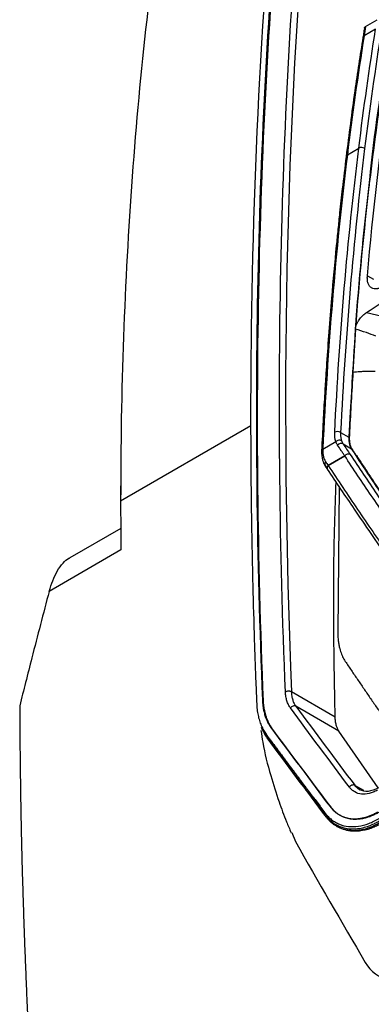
# Model space of a CAD drawing. Header units: millimetres. Extents: x 156812 to 157936, y 112087 to 113571.
# Tile 69 of 204: x 157664 to 157707, y 112329 to 112447. Entities that reach past the tile are written whole.
import ezdxf

# ---------------------------------------------------------------- set-up
doc = ezdxf.new("R2010")
doc.units = ezdxf.units.MM

msp = doc.modelspace()

# ---------------------------------------------------------------- linework, layer by layer
at = {"color": 7, "linetype": 'Continuous', "lineweight": 25}
for p, q in [((157705.95, 112446.63), (157707.33, 112447.42)), ((157707.15, 112446.3), (157705.77, 112445.51)), ((157703.75, 112431.19), (157705.13, 112431.99)), ((157706.17, 112416.64), (157706.88, 112416.23)), ((157704.78, 112411.34), (157704.81, 112411.36)), ((157706.04, 112412.2), (157708.45, 112411.64)), ((157704.7, 112410.39), (157704.74, 112410.41)), ((157704.7, 112410.2), (157704.74, 112410.22)), ((157692.12, 112398.57), (157676.47, 112389.53)), ((157702.94, 112397.79), (157703.94, 112397.21)), ((157700.79, 112395.78), (157702.37, 112396.68)), ((157703.24, 112396.41), (157704.24, 112395.83)), ((157700.65, 112395.6), (157700.65, 112395.56)), ((157700.79, 112395.37), (157700.81, 112395.57)), ((157703.43, 112394.97), (157701.43, 112393.82)), ((157701.43, 112393.82), (157703.43, 112394.97)), ((157701.19, 112393.65), (157701.03, 112394.02)), ((157701.07, 112393.75), (157701.36, 112393.32)), ((157676.48, 112391.71), (157676.48, 112390.28)), ((157702.76, 112391.3), (157702.59, 112373.76)), ((157676.48, 112386.25), (157670.35, 112382.72)), ((157676.5, 112383.65), (157667.87, 112378.67)), ((157696.89, 112369.58), (157697.01, 112366.59)), ((157702.28, 112363.55), (157697.01, 112366.59)), ((157693.66, 112365.49), (157693.54, 112365.56)), ((157702.74, 112361.85), (157697.56, 112364.84)), ((157694.68, 112362.21), (157694.56, 112362.28)), ((157707.47, 112355.02), (157702.74, 112361.85)), ((157705.74, 112354.7), (157704.64, 112355.33)), ((157704.64, 112355.33), (157705.24, 112354.8)), ((157701.79, 112352.71), (157701.67, 112352.77)), ((157697.07, 112349.66), (157697.51, 112348.56))]:
    msp.add_line(p, q, dxfattribs=at)
at = {"color": 7, "linetype": 'Continuous', "lineweight": 25, "flags": 128}
for points in [[(157698.79, 112462.98), (157698.14, 112454.42), (157697.38, 112442.24), (157696.82, 112429.93), (157696.45, 112417.49), (157696.29, 112404.94), (157696.33, 112392.27), (157696.57, 112379.48), (157696.89, 112369.58)], [(157700.65, 112395.56), (157700.65, 112395.56), (157700.65, 112395.54)], [(157701.33, 112393.38), (157701.36, 112393.32), (157701.4, 112393.27)]]:
    msp.add_lwpolyline(points, dxfattribs=at)
at = {"color": 7, "linetype": 'Continuous', "lineweight": 25}
for centre, radius, start, end in [((158087.54, 112382.61), 383.84, 170.5403, 175.707), ((157705.89, 112445.27), 0.27, 116.4784, 172.0374), ((157705.44, 112431.37), 0.693, 55.1541, 116.409), ((157703.86, 112430.95), 0.265, 116.0529, 172.7915), ((158117.94, 112379.86), 414.36, 175.6434, 175.7751), ((157702.57, 112397.16), 0.734, 59.3937, 116.9806), ((157703, 112395.92), 0.538, 64.2902, 142.3177), ((157700.92, 112395.53), 0.27, 116.8186, 174.4657), ((157703.86, 112394.64), 0.538, 64.4451, 142.4737), ((157703.86, 112394.64), 0.538, 64.4038, 142.4322), ((157703.87, 112394.95), 0.438, 177.5405, 177.6072), ((157701.73, 112393.52), 0.424, 141.7569, 198.4094), ((157701.71, 112393.52), 0.399, 140.1778, 211.1983), ((157701.87, 112393.45), 0.57, 140.0498, 144.6537), ((157701.87, 112393.45), 0.57, 140.0172, 144.7501), ((157701.63, 112393.44), 0.414, 124.2112, 124.3304), ((157701.87, 112393.8), 0.438, 177.5405, 177.6072), ((157701.78, 112393.59), 0.5, 213.6869, 213.7263)]:
    msp.add_arc(centre, radius, start, end, dxfattribs=at)
for points in [[(157695.96, 112475.81), (157693.68, 112453.96), (157692.41, 112431.38), (157692.16, 112408.2)], [(157708.95, 112445.71), (157707.09, 112434.62), (157705.71, 112423.15), (157704.81, 112411.36)], [(157705.13, 112431.99), (157705.72, 112436.82), (157706.4, 112441.59), (157707.15, 112446.3)], [(157705.95, 112446.63), (157705.89, 112446.26), (157705.83, 112445.88), (157705.77, 112445.51)], [(157707.85, 112446.24), (157707.1, 112441.53), (157706.43, 112436.76), (157705.83, 112431.93)], [(157705.77, 112445.51), (157705.02, 112440.8), (157704.34, 112436.02), (157703.75, 112431.19)], [(157706.17, 112416.64), (157706.84, 112424.34), (157707.72, 112431.9), (157708.8, 112439.3)], [(157702.23, 112397.81), (157702.81, 112409.46), (157703.76, 112420.88), (157705.13, 112431.99)], [(157705.83, 112431.93), (157704.47, 112420.83), (157703.52, 112409.43), (157702.94, 112397.79)], [(157703.75, 112431.19), (157702.33, 112419.69), (157701.37, 112407.87), (157700.8, 112395.8)], [(157704.81, 112411.36), (157704.79, 112411.04), (157704.76, 112410.73), (157704.74, 112410.41)], [(157704.7, 112410.2), (157704.41, 112405.55), (157704.15, 112401.22), (157703.94, 112397.21)], [(157704.74, 112410.22), (157704.63, 112408.46), (157704.52, 112406.75), (157704.42, 112405.05)], [(157704.7, 112410.39), (157704.71, 112410.32), (157704.71, 112410.26), (157704.7, 112410.2)], [(157704.74, 112410.22), (157704.74, 112410.28), (157704.74, 112410.34), (157704.74, 112410.41)], [(157702.37, 112396.68), (157702.26, 112397.01), (157702.21, 112397.39), (157702.23, 112397.81)], [(157703.24, 112396.41), (157703.52, 112395.98), (157703.8, 112395.56), (157704.09, 112395.13)], [(157700.8, 112395.8), (157700.8, 112395.79), (157700.8, 112395.78), (157700.79, 112395.78)], [(157676.47, 112389.53), (157676.47, 112387.55), (157676.48, 112385.59), (157676.5, 112383.65)], [(157667.87, 112378.67), (157667.17, 112376.01), (157666.47, 112373.34), (157665.78, 112370.66)], [(157703.99, 112355.13), (157701.59, 112358.31), (157699.23, 112361.49), (157696.9, 112364.64)], [(157697.56, 112364.84), (157699.89, 112361.69), (157702.25, 112358.52), (157704.64, 112355.34)], [(157694.56, 112362.28), (157696.9, 112359.13), (157699.27, 112355.96), (157701.67, 112352.77)], [(157701.79, 112352.71), (157699.39, 112355.89), (157697.02, 112359.06), (157694.68, 112362.21)], [(157701.23, 112351.51), (157698.82, 112354.7), (157696.45, 112357.88), (157694.11, 112361.04)], [(157704.64, 112355.34), (157704.64, 112355.34), (157704.64, 112355.33), (157704.64, 112355.33)], [(157697.5, 112348.56), (157700.24, 112343.76), (157703.04, 112338.91), (157705.91, 112334.03)]]:
    msp.add_open_spline(points, degree=3, dxfattribs=at)
for points, knots in [([(157696.3, 112366.56), (157695.59, 112383.83), (157695.4, 112400.82), (157696.09, 112434.15), (157696.97, 112450.49), (157698.39, 112466.47)], [0, 0, 0, 0, 0.5, 0.5, 1, 1, 1, 1]), ([(157682.05, 112465.76), (157680.19, 112453.71), (157678.79, 112441.3), (157676.93, 112415.87), (157676.46, 112402.83), (157676.47, 112389.53)], [0, 0, 0, 0, 0.5, 0.5, 1, 1, 1, 1]), ([(157695.61, 112465.07), (157694.2, 112449.16), (157693.32, 112432.87), (157692.63, 112399.66), (157692.82, 112382.73), (157693.54, 112365.56)], [0, 0, 0, 0, 0.5, 0.5, 1, 1, 1, 1]), ([(157693.66, 112365.49), (157692.95, 112382.66), (157692.77, 112399.58), (157693.48, 112432.78), (157694.37, 112449.07), (157695.78, 112464.97)], [0, 0, 0, 0, 0.5, 0.5, 1, 1, 1, 1]), ([(157692.16, 112408.2), (157692.15, 112407.42), (157692.14, 112405.86), (157692.12, 112403.52), (157692.11, 112401.17), (157692.11, 112398.82), (157692.12, 112396.46), (157692.13, 112394.11), (157692.15, 112391.74), (157692.18, 112389.38), (157692.21, 112387.01), (157692.27, 112383.69), (157692.37, 112378.93), (157692.51, 112373.94), (157692.66, 112369.69), (157692.74, 112367.44), (157692.81, 112365.95), (157692.83, 112365.32), (157692.86, 112364.82), (157692.89, 112364.46), (157692.94, 112364.11), (157693.02, 112363.66), (157693.16, 112363.12), (157693.35, 112362.62), (157693.52, 112362.24), (157693.67, 112361.97), (157693.82, 112361.72), (157694.01, 112361.46), (157694.21, 112361.18), (157694.43, 112360.89), (157694.65, 112360.6), (157694.87, 112360.3), (157695.09, 112360.01), (157695.3, 112359.72), (157695.52, 112359.42), (157695.74, 112359.13), (157695.96, 112358.84), (157696.17, 112358.55), (157696.39, 112358.26), (157696.61, 112357.97), (157696.82, 112357.68), (157697.04, 112357.39), (157697.26, 112357.1), (157697.47, 112356.81), (157697.69, 112356.52), (157697.91, 112356.23), (157698.12, 112355.94), (157698.34, 112355.65), (157698.55, 112355.36), (157698.77, 112355.07), (157698.99, 112354.79), (157699.2, 112354.5), (157699.42, 112354.21), (157699.72, 112353.81), (157700.1, 112353.3), (157700.58, 112352.66), (157700.94, 112352.18), (157701.18, 112351.87), (157701.31, 112351.72), (157701.46, 112351.56), (157701.64, 112351.38), (157701.92, 112351.14), (157702.31, 112350.88), (157702.97, 112350.56), (157703.88, 112350.33), (157705.07, 112350.37), (157706.11, 112350.64), (157706.85, 112350.96), (157707.27, 112351.17), (157710.69, 112353.15), (157717.59, 112357.13), (157725.5, 112361.69), (157731.33, 112365.06), (157734.71, 112367.01), (157738.1, 112368.97), (157741.5, 112370.93), (157744.91, 112372.9), (157747.29, 112374.27), (157748.64, 112375.05), (157749.06, 112375.33), (157749.78, 112375.85), (157750.78, 112376.76), (157751.89, 112378.06), (157752.71, 112379.29), (157753.28, 112380.32), (157753.6, 112380.99), (157753.84, 112381.54), (157754, 112381.94), (157754.16, 112382.36), (157754.31, 112382.82), (157754.47, 112383.31), (157754.64, 112383.83), (157754.81, 112384.33), (157754.97, 112384.81), (157755.12, 112385.27), (157755.27, 112385.72), (157755.51, 112386.44), (157755.84, 112387.44), (157756.27, 112388.74), (157756.71, 112390.05), (157757.16, 112391.38), (157757.61, 112392.71), (157758.07, 112394.06), (157758.53, 112395.42), (157758.99, 112396.79), (157759.47, 112398.18), (157759.83, 112399.22), (157760.06, 112399.91), (157760.16, 112400.24), (157760.26, 112400.57), (157760.34, 112400.9), (157760.42, 112401.23), (157760.49, 112401.56), (157760.55, 112401.89), (157760.6, 112402.21), (157760.64, 112402.54), (157760.68, 112402.88), (157760.71, 112403.26), (157760.73, 112403.64), (157760.73, 112404.03), (157760.72, 112404.45), (157760.7, 112404.91), (157760.68, 112405.41), (157760.63, 112406.49), (157760.55, 112408.65), (157760.41, 112412.55), (157760.26, 112417.79), (157760.14, 112423.34), (157760.06, 112428.58), (157760.01, 112433.3), (157759.99, 112438.01), (157760, 112442.71), (157760.03, 112445.83), (157760.04, 112447.39)], [0, 0, 0, 0, 0.012516, 0.025033, 0.037549, 0.050066, 0.062582, 0.075098, 0.087615, 0.100131, 0.112648, 0.125164, 0.152545, 0.187742, 0.203596, 0.219038, 0.222974, 0.226863, 0.228861, 0.230753, 0.232681, 0.234614, 0.23849, 0.242367, 0.244318, 0.246265, 0.248143, 0.250167, 0.252617, 0.255065, 0.257508, 0.259949, 0.262385, 0.264819, 0.267248, 0.269675, 0.272098, 0.274517, 0.276933, 0.279345, 0.281754, 0.28416, 0.286562, 0.288961, 0.291356, 0.293747, 0.296136, 0.29852, 0.300902, 0.303279, 0.305654, 0.308024, 0.310392, 0.312756, 0.317949, 0.323165, 0.328403, 0.329758, 0.331054, 0.332293, 0.33422, 0.336154, 0.340029, 0.343905, 0.351632, 0.359384, 0.367106, 0.370978, 0.372929, 0.374885, 0.434032, 0.500067, 0.520759, 0.541519, 0.562349, 0.583247, 0.604214, 0.62525, 0.627202, 0.629142, 0.633002, 0.640742, 0.648473, 0.656221, 0.660086, 0.663953, 0.66589, 0.667824, 0.669676, 0.671729, 0.674214, 0.676615, 0.678933, 0.681168, 0.68332, 0.685389, 0.687375, 0.693367, 0.699418, 0.705528, 0.711697, 0.717926, 0.724214, 0.730561, 0.736967, 0.743433, 0.749958, 0.751528, 0.753088, 0.75464, 0.756187, 0.757731, 0.759272, 0.760814, 0.762358, 0.763905, 0.765459, 0.767408, 0.769356, 0.771221, 0.773256, 0.775863, 0.77847, 0.781077, 0.792644, 0.812357, 0.842141, 0.874902, 0.899921, 0.924941, 0.949961, 0.97498, 1, 1, 1, 1]), ([(157705.82, 112446.5), (157705.79, 112446.32), (157705.72, 112445.92), (157705.66, 112445.52), (157705.62, 112445.3)], [0, 0, 0, 0, 0.452478, 1, 1, 1, 1]), ([(157705.81, 112446.44), (157705.82, 112446.47), (157705.83, 112446.52), (157705.89, 112446.59), (157705.93, 112446.61), (157705.95, 112446.63)], [0, 0, 0, 0, 0.454148, 0.727189, 1, 1, 1, 1]), ([(157705.62, 112445.3), (157705.29, 112443.17), (157704.55, 112438.44), (157703.94, 112433.62), (157703.6, 112430.98)], [0, 0, 0, 0, 0.45248, 1, 1, 1, 1]), ([(157708.67, 112444.65), (157707.81, 112439.21), (157706.89, 112433.43), (157706.34, 112427.39), (157706.31, 112427.04)], [0, 0, 0, 0, 0.941586, 1, 1, 1, 1]), ([(157703.6, 112430.98), (157703.45, 112429.69), (157703.18, 112427.44), (157702.85, 112424.52), (157702.62, 112422.24), (157702.27, 112418.83), (157701.9, 112414.73), (157701.53, 112410), (157701.3, 112406.85), (157701.13, 112404.28), (157700.99, 112401.96), (157700.82, 112398.99), (157700.71, 112396.78), (157700.65, 112395.59)], [0, 0, 0, 0, 0.112332, 0.195017, 0.252393, 0.307818, 0.487302, 0.601727, 0.707309, 0.752324, 0.816985, 0.901554, 1, 1, 1, 1]), ([(157706.04, 112412.2), (157707.29, 112413.04), (157709.18, 112414.31), (157711.42, 112415.77), (157712.54, 112416.49), (157713.02, 112416.8), (157713.34, 112417.01), (157713.5, 112417.12), (157713.67, 112417.22)], [0, 0, 0, 0, 0.5, 0.75, 0.875, 0.9375, 0.9375, 1, 1, 1, 1]), ([(157708.22, 112415.45), (157708.18, 112415.43), (157708.09, 112415.37), (157707.96, 112415.3), (157707.84, 112415.23), (157707.72, 112415.18), (157707.59, 112415.13), (157707.48, 112415.1), (157707.26, 112415.05), (157706.98, 112415.04), (157706.66, 112415.15), (157706.41, 112415.37), (157706.26, 112415.65), (157706.19, 112415.91), (157706.16, 112416.14), (157706.15, 112416.38), (157706.16, 112416.55), (157706.17, 112416.64)], [0, 0, 0, 0, 0.035988, 0.071706, 0.107267, 0.142786, 0.178377, 0.214155, 0.250232, 0.374986, 0.499852, 0.624613, 0.749345, 0.812369, 0.874747, 0.937087, 1, 1, 1, 1]), ([(157704.74, 112410.41), (157704.75, 112410.44), (157704.76, 112410.5), (157704.78, 112410.59), (157704.81, 112410.68), (157704.85, 112410.77), (157704.89, 112410.86), (157704.94, 112410.97), (157705, 112411.09), (157705.11, 112411.26), (157705.25, 112411.47), (157705.44, 112411.69), (157705.64, 112411.88), (157705.84, 112412.06), (157705.97, 112412.15), (157706.04, 112412.2)], [0, 0, 0, 0, 0.0424507, 0.0842546, 0.1256867, 0.1670297, 0.2085678, 0.2505814, 0.3120981, 0.3755342, 0.5004978, 0.6213258, 0.7501437, 0.8724547, 1, 1, 1, 1]), ([(157707.17, 112409.38), (157706.79, 112409.52), (157705.96, 112409.83), (157705.17, 112410.08), (157704.74, 112410.22)], [0, 0, 0, 0, 0.457402, 1, 1, 1, 1]), ([(157704.42, 112405.05), (157704.28, 112402.7), (157704.11, 112399.8), (157703.92, 112396.16), (157704.76, 112395.18), (157705.44, 112394.08), (157706.39, 112392.67), (157707.25, 112391.37), (157708.04, 112390.18), (157708.5, 112389.5), (157708.93, 112388.85), (157709.34, 112388.24), (157710, 112387.24), (157710.78, 112386.23), (157711.33, 112385.14), (157711.66, 112384.9), (157711.71, 112384.86)], [0, 0, 0, 0, 0.259519, 0.320536, 0.388106, 0.452107, 0.512436, 0.641675, 0.683797, 0.723928, 0.762121, 0.798412, 0.832823, 0.936966, 0.989436, 1, 1, 1, 1]), ([(157711.69, 112384.95), (157711.52, 112385.08), (157711.08, 112385.43), (157710.61, 112386.32), (157709.7, 112387.62), (157707.66, 112390.77), (157705.6, 112393.71), (157703.92, 112396.44), (157704, 112397.75), (157704.07, 112399), (157704.21, 112401.44), (157704.32, 112403.45), (157704.42, 112405.05)], [0, 0, 0, 0, 0.032344, 0.088098, 0.142848, 0.268841, 0.641398, 0.687916, 0.734332, 0.780255, 0.825328, 1, 1, 1, 1]), ([(157704.42, 112405.05), (157704.7, 112405.08), (157705.14, 112405.12), (157705.78, 112405.15), (157706.4, 112405.15), (157706.85, 112405.14), (157707.1, 112405.14)], [0, 0, 0, 0, 0.315104, 0.500251, 0.71319, 1, 1, 1, 1]), ([(157693.43, 112362.3), (157693.46, 112362.23), (157693.52, 112362.09), (157693.63, 112361.89), (157693.74, 112361.69), (157693.86, 112361.49), (157693.99, 112361.31), (157694.13, 112361.12), (157694.27, 112360.93), (157694.41, 112360.74), (157694.56, 112360.54), (157694.7, 112360.34), (157694.85, 112360.14), (157695.01, 112359.93), (157695.16, 112359.72), (157695.32, 112359.51), (157695.48, 112359.29), (157695.64, 112359.07), (157695.81, 112358.85), (157695.98, 112358.62), (157696.15, 112358.39), (157696.32, 112358.16), (157696.5, 112357.92), (157696.68, 112357.68), (157696.86, 112357.44), (157697.04, 112357.19), (157697.23, 112356.94), (157697.42, 112356.69), (157697.61, 112356.43), (157697.8, 112356.17), (157698, 112355.91), (157698.2, 112355.64), (157698.4, 112355.37), (157698.6, 112355.1), (157698.81, 112354.82), (157699.02, 112354.54), (157699.35, 112354.1), (157699.82, 112353.48), (157700.32, 112352.81), (157700.73, 112352.26), (157701.03, 112351.86), (157701.3, 112351.5), (157701.59, 112351.2), (157701.94, 112350.88), (157702.44, 112350.55), (157703.38, 112350.15), (157704.46, 112350.03), (157705.58, 112350.21), (157706.31, 112350.43), (157706.91, 112350.68), (157707.35, 112350.91), (157707.85, 112351.2), (157708.64, 112351.66), (157709.94, 112352.41), (157711.77, 112353.47), (157714.12, 112354.82), (157716.99, 112356.48), (157720.38, 112358.44), (157724.29, 112360.69), (157727.85, 112362.75), (157730.84, 112364.48), (157733.05, 112365.75), (157735.11, 112366.94), (157737.05, 112368.06), (157738.84, 112369.09), (157740.49, 112370.05), (157742.01, 112370.93), (157743.39, 112371.72), (157744.64, 112372.44), (157745.74, 112373.08), (157746.71, 112373.64), (157747.54, 112374.12), (157748.23, 112374.52), (157748.79, 112374.83), (157749.2, 112375.11), (157749.48, 112375.31), (157749.74, 112375.51), (157750.03, 112375.74), (157750.4, 112376.07), (157750.78, 112376.43), (157751.16, 112376.83), (157751.55, 112377.27), (157751.93, 112377.75), (157752.32, 112378.26), (157752.69, 112378.82), (157753.06, 112379.42), (157753.41, 112380.06), (157753.74, 112380.73), (157754.05, 112381.43), (157754.33, 112382.17), (157754.58, 112382.94), (157754.84, 112383.72), (157755.11, 112384.53), (157755.34, 112385.24), (157755.55, 112385.86), (157755.72, 112386.37), (157755.89, 112386.88), (157756.06, 112387.4), (157756.23, 112387.91), (157756.4, 112388.42), (157756.57, 112388.93), (157756.74, 112389.45), (157756.91, 112389.96), (157757.08, 112390.47), (157757.26, 112390.98), (157757.43, 112391.49), (157757.6, 112392.01), (157757.77, 112392.52), (157757.95, 112393.03), (157758.12, 112393.54), (157758.29, 112394.05), (157758.46, 112394.56), (157758.64, 112395.07), (157758.81, 112395.58), (157758.99, 112396.1), (157759.16, 112396.61), (157759.33, 112397.12), (157759.51, 112397.63), (157759.68, 112398.14), (157759.86, 112398.65), (157760.03, 112399.16), (157760.21, 112399.67), (157760.37, 112400.18), (157760.51, 112400.69), (157760.63, 112401.2), (157760.73, 112401.71), (157760.78, 112402.04), (157760.8, 112402.21)], [0, 0, 0, 0, 0.002709, 0.005471, 0.008285, 0.011152, 0.01407, 0.017042, 0.020066, 0.023142, 0.02627, 0.029451, 0.032684, 0.035969, 0.039306, 0.042696, 0.046137, 0.049632, 0.053178, 0.056777, 0.060427, 0.06413, 0.067886, 0.071693, 0.075553, 0.079465, 0.08343, 0.087446, 0.091515, 0.095636, 0.099809, 0.104034, 0.108312, 0.112642, 0.117024, 0.121458, 0.125945, 0.137812, 0.151146, 0.157446, 0.163746, 0.170045, 0.174788, 0.179533, 0.18897, 0.198935, 0.220351, 0.230743, 0.239435, 0.246426, 0.251714, 0.254876, 0.26416, 0.279568, 0.301099, 0.328753, 0.362529, 0.402428, 0.44845, 0.500594, 0.528187, 0.55416, 0.578513, 0.601247, 0.622362, 0.641857, 0.659732, 0.675988, 0.690624, 0.703641, 0.715039, 0.724817, 0.732976, 0.739515, 0.744434, 0.747736, 0.749417, 0.753797, 0.758364, 0.763116, 0.768055, 0.773179, 0.778487, 0.783982, 0.789663, 0.795532, 0.801588, 0.807831, 0.814259, 0.820873, 0.827675, 0.834664, 0.841839, 0.849201, 0.85377, 0.85834, 0.862909, 0.867478, 0.872048, 0.876617, 0.881186, 0.885756, 0.890325, 0.894895, 0.899465, 0.904034, 0.908604, 0.913174, 0.917744, 0.922313, 0.926883, 0.931453, 0.936023, 0.940593, 0.945163, 0.949734, 0.954304, 0.958874, 0.963444, 0.968015, 0.972585, 0.977155, 0.981725, 0.986294, 0.990863, 0.995432, 1, 1, 1, 1]), ([(157702.94, 112397.79), (157702.94, 112397.74), (157702.93, 112397.63), (157702.93, 112397.48), (157702.94, 112397.34), (157702.96, 112397.21), (157702.98, 112397.09), (157703, 112396.98), (157703.02, 112396.88), (157703.04, 112396.82), (157703.05, 112396.79)], [0, 0, 0, 0, 0.144211, 0.282933, 0.416167, 0.543911, 0.666167, 0.782934, 0.894211, 1, 1, 1, 1]), ([(157703.94, 112397.21), (157703.94, 112397.16), (157703.93, 112397.05), (157703.94, 112396.89), (157703.95, 112396.73), (157703.96, 112396.58), (157704, 112396.41), (157704.05, 112396.21), (157704.13, 112396.01), (157704.2, 112395.89), (157704.24, 112395.83)], [0, 0, 0, 0, 0.100687, 0.200586, 0.299968, 0.399105, 0.498271, 0.665824, 0.832619, 1, 1, 1, 1]), ([(157703.05, 112396.79), (157703.01, 112396.82), (157702.96, 112396.84), (157702.84, 112396.86), (157702.77, 112396.86), (157702.64, 112396.84), (157702.57, 112396.82), (157702.46, 112396.76), (157702.41, 112396.72), (157702.37, 112396.68)], [0, 0, 0, 0, 0.25, 0.25, 0.5, 0.5, 0.75, 0.75, 1, 1, 1, 1]), ([(157702.58, 112396.25), (157702.56, 112396.29), (157702.52, 112396.35), (157702.46, 112396.46), (157702.41, 112396.57), (157702.38, 112396.64), (157702.37, 112396.68)], [0, 0, 0, 0, 0.250779, 0.500835, 0.750479, 1, 1, 1, 1]), ([(157703.43, 112394.97), (157703.36, 112395.08), (157703.22, 112395.29), (157702.93, 112395.72), (157702.72, 112396.04), (157702.58, 112396.25)], [0, 0, 0, 0, 0.25, 0.5, 1, 1, 1, 1]), ([(157703.05, 112396.79), (157703.07, 112396.75), (157703.09, 112396.68), (157703.14, 112396.58), (157703.18, 112396.49), (157703.22, 112396.44), (157703.24, 112396.41)], [0, 0, 0, 0, 0.261508, 0.515344, 0.761508, 1, 1, 1, 1]), ([(157700.8, 112395.8), (157700.77, 112395.78), (157700.72, 112395.75), (157700.67, 112395.68), (157700.65, 112395.63), (157700.65, 112395.6), (157700.65, 112395.59)], [0, 0, 0, 0, 0.312516, 0.624657, 0.92547, 1, 1, 1, 1]), ([(157700.65, 112395.57), (157700.66, 112395.18), (157700.68, 112394.49), (157700.95, 112393.97), (157701.08, 112393.75)], [0, 0, 0, 0, 0.555252, 1, 1, 1, 1]), ([(157700.79, 112395.78), (157700.79, 112395.71), (157700.79, 112395.58), (157700.8, 112395.4), (157700.81, 112395.23), (157700.83, 112395.07), (157700.87, 112394.89), (157700.93, 112394.68), (157701.02, 112394.45), (157701.1, 112394.32), (157701.14, 112394.25)], [0, 0, 0, 0, 0.108018, 0.21194, 0.311814, 0.407748, 0.499917, 0.657614, 0.824233, 1, 1, 1, 1]), ([(157709.92, 112385.37), (157708.81, 112386.99), (157707.72, 112388.59), (157706.09, 112390.99), (157705.56, 112391.79), (157704.49, 112393.38), (157703.96, 112394.18), (157703.43, 112394.97)], [0, 0, 0, 0, 0.5, 0.5, 0.75, 0.75, 1, 1, 1, 1]), ([(157704.09, 112395.13), (157704.62, 112394.34), (157705.15, 112393.54), (157706.22, 112391.95), (157706.75, 112391.16), (157708.38, 112388.76), (157709.47, 112387.15), (157710.58, 112385.54)], [0, 0, 0, 0, 0.25, 0.25, 0.5, 0.5, 1, 1, 1, 1]), ([(157704.24, 112395.83), (157704.62, 112395.26), (157705.36, 112394.13), (157706.46, 112392.48), (157707.52, 112390.88), (157708.55, 112389.33), (157709.54, 112387.85), (157710.5, 112386.43), (157711.13, 112385.5), (157711.44, 112385.04)], [0, 0, 0, 0, 0.160365, 0.314892, 0.463583, 0.606437, 0.743457, 0.874644, 1, 1, 1, 1]), ([(157701.14, 112394.25), (157701.11, 112394.2), (157701.05, 112394.12), (157701.02, 112394), (157701.02, 112393.91), (157701.04, 112393.83), (157701.05, 112393.77), (157701.08, 112393.75), (157701.08, 112393.75)], [0, 0, 0, 0, 0.31218, 0.480633, 0.652789, 0.82495, 0.993419, 1, 1, 1, 1]), ([(157701.14, 112394.25), (157701.19, 112394.18), (157701.28, 112394.03), (157701.38, 112393.89), (157701.43, 112393.82)], [0, 0, 0, 0, 0.5, 1, 1, 1, 1]), ([(157701.43, 112393.82), (157702.01, 112392.94), (157702.6, 112392.06), (157703.79, 112390.3), (157704.38, 112389.41), (157705.58, 112387.64), (157706.19, 112386.75), (157707.41, 112384.97), (157708.02, 112384.07), (157708.63, 112383.18)], [0, 0, 0, 0, 0.25, 0.25, 0.5, 0.5, 0.75, 0.75, 1, 1, 1, 1]), ([(157701.33, 112393.38), (157702.4, 112391.78), (157704.77, 112388.24), (157707.24, 112384.65), (157708.59, 112382.68)], [0, 0, 0, 0, 0.452477, 1, 1, 1, 1]), ([(157702.28, 112363.55), (157702.21, 112367.46), (157702.06, 112375.27), (157702.13, 112384.69), (157702.34, 112390.15), (157702.41, 112391.83)], [0, 0, 0, 0, 0.409146, 0.81804, 1, 1, 1, 1]), ([(157667.87, 112378.67), (157668.16, 112379.54), (157668.6, 112380.89), (157669.51, 112382.05), (157670.03, 112382.57), (157670.32, 112382.68), (157670.36, 112382.7)], [0, 0, 0, 0, 0.480414, 0.74247, 0.961078, 1, 1, 1, 1]), ([(157702.59, 112373.76), (157702.59, 112373.67), (157702.6, 112373.49), (157702.61, 112373.23), (157702.63, 112372.97), (157702.66, 112372.72), (157702.69, 112372.48), (157702.73, 112372.24), (157702.78, 112372), (157702.84, 112371.73), (157702.93, 112371.43), (157703.05, 112371.1), (157703.18, 112370.8), (157703.33, 112370.51), (157703.44, 112370.33), (157703.5, 112370.25)], [0, 0, 0, 0, 0.062865, 0.125527, 0.188052, 0.25051, 0.312968, 0.375495, 0.438159, 0.501029, 0.601069, 0.70071, 0.800228, 0.899899, 1, 1, 1, 1]), ([(157665.78, 112370.66), (157665.53, 112369.68), (157665.04, 112367.76), (157664.56, 112365.85), (157664.32, 112364.91)], [0, 0, 0, 0, 0.512904, 1, 1, 1, 1]), ([(157703.5, 112370.25), (157703.74, 112369.88), (157704.23, 112369.16), (157704.97, 112368.07), (157705.72, 112366.98), (157706.47, 112365.88), (157707.23, 112364.77), (157708, 112363.67), (157708.77, 112362.56), (157709.56, 112361.45), (157710.08, 112360.7), (157710.35, 112360.33)], [0, 0, 0, 0, 0.111274, 0.222504, 0.333693, 0.44484, 0.555948, 0.667017, 0.778047, 0.889042, 1, 1, 1, 1]), ([(157697.01, 112366.59), (157696.99, 112366.6), (157696.96, 112366.61), (157696.88, 112366.64), (157696.79, 112366.66), (157696.67, 112366.66), (157696.54, 112366.65), (157696.41, 112366.62), (157696.34, 112366.58), (157696.3, 112366.56)], [0, 0, 0, 0, 0.086646, 0.193713, 0.322283, 0.471828, 0.639205, 0.81815, 1, 1, 1, 1]), ([(157696.9, 112364.64), (157696.86, 112364.7), (157696.81, 112364.76), (157696.73, 112364.9), (157696.7, 112364.96), (157696.59, 112365.18), (157696.53, 112365.33), (157696.43, 112365.65), (157696.39, 112365.83), (157696.33, 112366.18), (157696.32, 112366.37), (157696.3, 112366.56)], [0, 0, 0, 0, 0.125, 0.125, 0.25, 0.25, 0.5, 0.5, 0.75, 0.75, 1, 1, 1, 1]), ([(157697.01, 112366.59), (157697.02, 112366.42), (157697.03, 112366.24), (157697.09, 112365.92), (157697.13, 112365.76), (157697.22, 112365.47), (157697.27, 112365.33), (157697.37, 112365.13), (157697.41, 112365.07), (157697.48, 112364.95), (157697.52, 112364.89), (157697.56, 112364.84)], [0, 0, 0, 0, 0.25, 0.25, 0.5, 0.5, 0.75, 0.75, 0.875, 0.875, 1, 1, 1, 1]), ([(157693.54, 112365.56), (157693.54, 112365.49), (157693.55, 112365.33), (157693.57, 112365.04), (157693.62, 112364.67), (157693.7, 112364.22), (157693.83, 112363.74), (157694, 112363.28), (157694.18, 112362.88), (157694.37, 112362.55), (157694.5, 112362.37), (157694.56, 112362.28)], [0, 0, 0, 0, 0.049573, 0.124189, 0.223843, 0.34853, 0.498241, 0.645583, 0.778324, 0.896463, 1, 1, 1, 1]), ([(157694.68, 112362.21), (157694.65, 112362.26), (157694.58, 112362.36), (157694.47, 112362.52), (157694.37, 112362.7), (157694.26, 112362.91), (157694.16, 112363.13), (157694.06, 112363.38), (157693.93, 112363.76), (157693.81, 112364.24), (157693.72, 112364.77), (157693.68, 112365.18), (157693.67, 112365.4), (157693.66, 112365.49)], [0, 0, 0, 0, 0.056989, 0.118709, 0.18516, 0.256342, 0.332256, 0.412901, 0.498277, 0.682235, 0.827186, 0.933113, 1, 1, 1, 1]), ([(157664.32, 112364.91), (157664.33, 112364.17), (157664.33, 112362.69), (157664.35, 112360.46), (157664.37, 112358.23), (157664.4, 112356), (157664.43, 112353.76), (157664.47, 112351.52), (157664.52, 112349.27), (157664.57, 112347.03), (157664.63, 112344.77), (157664.7, 112342.51), (157664.77, 112340.25), (157664.84, 112337.99), (157664.93, 112335.72), (157665.02, 112333.45), (157665.11, 112331.17), (157665.21, 112328.89), (157665.32, 112326.61), (157665.44, 112324.32), (157665.56, 112322.03), (157665.68, 112319.74), (157665.82, 112317.44), (157665.96, 112315.14), (157666.1, 112312.84), (157666.25, 112310.53), (157666.41, 112308.22), (157666.57, 112305.9), (157666.74, 112303.59), (157666.92, 112301.26), (157667.1, 112298.94), (157667.29, 112296.61), (157667.48, 112294.28), (157667.68, 112291.95), (157667.89, 112289.61), (157668.1, 112287.27), (157668.25, 112285.7), (157668.32, 112284.92)], [0, 0, 0, 0, 0.0285185, 0.0570402, 0.0855649, 0.1140927, 0.1426237, 0.1711578, 0.199695, 0.2282352, 0.2567786, 0.2853251, 0.3138748, 0.3424275, 0.3709833, 0.3995423, 0.4281044, 0.4566695, 0.4852378, 0.5138092, 0.5423838, 0.5709614, 0.5995422, 0.628126, 0.656713, 0.6853031, 0.7138963, 0.7424927, 0.7710921, 0.7996947, 0.8283004, 0.8569092, 0.8855211, 0.9141361, 0.9427543, 0.9713756, 1, 1, 1, 1]), ([(157697.56, 112364.84), (157697.52, 112364.86), (157697.47, 112364.88), (157697.35, 112364.89), (157697.28, 112364.88), (157697.15, 112364.84), (157697.09, 112364.81), (157696.98, 112364.73), (157696.93, 112364.69), (157696.9, 112364.64)], [0, 0, 0, 0, 0.25, 0.25, 0.5, 0.5, 0.75, 0.75, 1, 1, 1, 1]), ([(157702.74, 112361.85), (157702.71, 112361.9), (157702.64, 112362), (157702.55, 112362.18), (157702.48, 112362.37), (157702.41, 112362.57), (157702.36, 112362.8), (157702.32, 112363.03), (157702.29, 112363.28), (157702.29, 112363.46), (157702.28, 112363.55)], [0, 0, 0, 0, 0.121473, 0.243943, 0.367404, 0.491894, 0.617381, 0.743926, 0.871423, 1, 1, 1, 1]), ([(157693.35, 112361.94), (157693.42, 112361.46), (157693.67, 112359.63), (157694.44, 112356.76), (157695.44, 112353.57), (157696.26, 112351.34), (157696.8, 112350.07), (157696.99, 112349.63)], [0, 0, 0, 0, 0.112609, 0.431581, 0.689684, 0.891096, 1, 1, 1, 1]), ([(157694.16, 112361.01), (157694.11, 112361.08), (157693.99, 112361.24), (157693.81, 112361.52), (157693.62, 112361.87), (157693.49, 112362.15), (157693.43, 112362.3)], [0, 0, 0, 0, 0.186141, 0.414655, 0.685853, 1, 1, 1, 1]), ([(157694.11, 112361.04), (157694.08, 112361.07), (157694.02, 112361.16), (157693.9, 112361.33), (157693.76, 112361.58), (157693.59, 112361.9), (157693.49, 112362.16), (157693.43, 112362.3)], [0, 0, 0, 0, 0.090855, 0.236916, 0.445071, 0.697842, 1, 1, 1, 1]), ([(157701.27, 112351.48), (157701.23, 112351.53), (157701.15, 112351.63), (157701, 112351.83), (157700.74, 112352.18), (157700.21, 112352.88), (157699.17, 112354.27), (157697.43, 112356.59), (157695.67, 112358.97), (157694.5, 112360.55), (157694.16, 112361.01)], [0, 0, 0, 0, 0.015628, 0.031254, 0.062504, 0.125005, 0.250004, 0.500001, 0.854434, 1, 1, 1, 1]), ([(157704.64, 112355.34), (157704.63, 112355.34), (157704.59, 112355.36), (157704.52, 112355.38), (157704.43, 112355.38), (157704.32, 112355.36), (157704.2, 112355.32), (157704.08, 112355.24), (157704.02, 112355.16), (157703.99, 112355.13)], [0, 0, 0, 0, 0.085137, 0.191159, 0.319302, 0.469119, 0.637358, 0.817387, 1, 1, 1, 1]), ([(157707.36, 112354.76), (157707.28, 112354.71), (157707.2, 112354.67), (157707.03, 112354.58), (157706.95, 112354.55), (157706.71, 112354.45), (157706.54, 112354.39), (157706.06, 112354.27), (157705.75, 112354.25), (157705.16, 112354.31), (157704.89, 112354.4), (157704.52, 112354.61), (157704.4, 112354.7), (157704.18, 112354.89), (157704.08, 112355.01), (157703.99, 112355.13)], [0, 0, 0, 0, 0.0625, 0.0625, 0.125, 0.125, 0.25, 0.25, 0.5, 0.5, 0.75, 0.75, 0.875, 0.875, 1, 1, 1, 1]), ([(157707.5, 112355.03), (157707.07, 112354.83), (157706.21, 112354.44), (157705.56, 112354.68), (157705.24, 112354.8)], [0, 0, 0, 0, 0.503814, 1, 1, 1, 1]), ([(157701.67, 112352.77), (157701.71, 112352.72), (157701.8, 112352.61), (157701.93, 112352.46), (157702.06, 112352.32), (157702.2, 112352.19), (157702.34, 112352.08), (157702.49, 112351.97), (157702.63, 112351.87), (157702.78, 112351.77), (157702.94, 112351.69), (157703.09, 112351.62), (157703.24, 112351.55), (157703.4, 112351.5), (157703.55, 112351.45), (157703.71, 112351.41), (157703.86, 112351.37), (157704.02, 112351.35), (157704.25, 112351.32), (157704.57, 112351.3), (157704.97, 112351.31), (157705.37, 112351.36), (157705.78, 112351.45), (157706.2, 112351.57), (157706.61, 112351.73), (157707.02, 112351.92), (157707.29, 112352.07), (157707.42, 112352.14)], [0, 0, 0, 0, 0.032931, 0.065424, 0.0974792, 0.1290967, 0.1602765, 0.1910187, 0.2213233, 0.2511906, 0.2806204, 0.3096131, 0.3381686, 0.3662869, 0.3939684, 0.4212129, 0.4480207, 0.4743918, 0.5003263, 0.5646114, 0.6283717, 0.6916087, 0.7543239, 0.816519, 0.8781956, 0.9393553, 1, 1, 1, 1]), ([(157707.54, 112352.08), (157707.46, 112352.04), (157707.32, 112351.96), (157707.1, 112351.85), (157706.88, 112351.74), (157706.67, 112351.65), (157706.45, 112351.56), (157706.23, 112351.49), (157706.01, 112351.42), (157705.79, 112351.37), (157705.57, 112351.32), (157705.35, 112351.28), (157705.13, 112351.26), (157704.92, 112351.24), (157704.71, 112351.24), (157704.49, 112351.24), (157704.26, 112351.26), (157703.99, 112351.3), (157703.69, 112351.37), (157703.4, 112351.47), (157703.11, 112351.59), (157702.83, 112351.75), (157702.55, 112351.93), (157702.28, 112352.16), (157702.02, 112352.41), (157701.87, 112352.61), (157701.79, 112352.71)], [0, 0, 0, 0, 0.032317, 0.064782, 0.097394, 0.130154, 0.163062, 0.196118, 0.229323, 0.262676, 0.296179, 0.329831, 0.363632, 0.397583, 0.431685, 0.465936, 0.500338, 0.549614, 0.600449, 0.652844, 0.706799, 0.762315, 0.819393, 0.878033, 0.938235, 1, 1, 1, 1]), ([(157707.61, 112350.8), (157707.46, 112350.72), (157707.16, 112350.55), (157706.7, 112350.34), (157706.23, 112350.17), (157705.77, 112350.03), (157705.32, 112349.94), (157704.87, 112349.88), (157704.43, 112349.87), (157703.87, 112349.9), (157703.2, 112350.05), (157702.6, 112350.31), (157702.17, 112350.58), (157701.9, 112350.78), (157701.66, 112351.01), (157701.43, 112351.25), (157701.29, 112351.42), (157701.23, 112351.51)], [0, 0, 0, 0, 0.059137, 0.122895, 0.185527, 0.248375, 0.311174, 0.374105, 0.437065, 0.499953, 0.621194, 0.750073, 0.802099, 0.853305, 0.903632, 0.953122, 1, 1, 1, 1]), ([(157707.78, 112350.7), (157707.65, 112350.63), (157707.34, 112350.46), (157706.91, 112350.27), (157706.41, 112350.09), (157705.65, 112349.87), (157704.84, 112349.78), (157703.98, 112349.84), (157703.28, 112350), (157702.67, 112350.27), (157702.25, 112350.53), (157701.98, 112350.73), (157701.73, 112350.96), (157701.49, 112351.21), (157701.34, 112351.39), (157701.27, 112351.48)], [0, 0, 0, 0, 0.051524, 0.125227, 0.16928, 0.249689, 0.433175, 0.499805, 0.624727, 0.74998, 0.799812, 0.849724, 0.899721, 0.94981, 1, 1, 1, 1]), ([(157705.91, 112334.03), (157706.57, 112332.9), (157707.58, 112332.17), (157709.96, 112331.74), (157711.33, 112332.04), (157712.67, 112332.81)], [0, 0, 0, 0, 0.5, 0.5, 1, 1, 1, 1])]:
    msp.add_open_spline(points, degree=3, knots=knots, dxfattribs=at)

doc.saveas('drawing.dxf')
